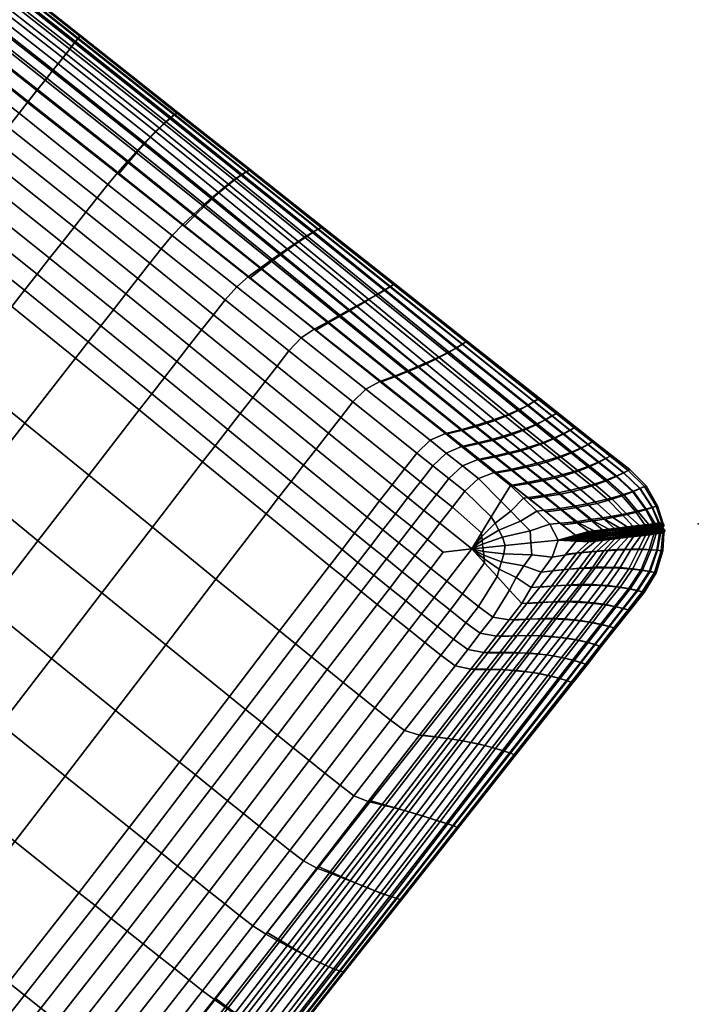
# Model space of a CAD drawing. Header units: inches. Extents: x -59 to 680, y -62 to 131.
# Tile 252 of 256: x 664 to 680, y -31 to -8. Entities that reach past the tile are written whole.
import ezdxf
from ezdxf.enums import TextEntityAlignment as Align

# ---------------------------------------------------------------- set-up
doc = ezdxf.new("R2010")
doc.units = ezdxf.units.IN
doc.header["$MEASUREMENT"] = 0
for name, color, linetype in [('A-FURN-3-COLLECTION-GAN-SEAT-BASE', 254, 'Continuous'), ('A-FURN-3-COLLECTION-GAN-SEAT-BASE-LEFT', 251, 'Continuous'), ('A-FURN-3-COLLECTION-GAN-SEAT-THREAD-LEFT', 251, 'Continuous'), ('A-FURN-3-NODE', 7, 'Continuous'), ('A-FURN-HAWORTH-ATT', 7, 'Continuous')]:
    doc.layers.add(name, color=color, linetype=linetype)
doc.styles.get("Standard").update_dxf_attribs({"font": 'arial.ttf'})

# ---------------------------------------------------------------- blocks, each defined once
blk = doc.blocks.new('HCGN-MSFP-3D-3')
at = {"layer": 'A-FURN-3-COLLECTION-GAN-SEAT-BASE'}
for points, invisible_edges in [([(2, -15.781), (2, -13.813), (23.187, -35, 0), (21.219, -35, 0)], 10), ([(2, -18.5), (2, -15.781), (21.219, -35, 0), (18.5, -35, 0)], 10), ([(2, -21.219), (2, -18.5), (18.5, -35, 0), (15.781, -35, 0)], 10), ([(2, -23.188), (2, -21.219), (15.781, -35, 0), (13.812, -35, 0)], 10), ([(2, -25.156), (2, -23.188), (13.812, -35, 0), (11.844, -35, 0)], 10), ([(2, -27.125), (2, -25.156), (11.844, -35, 0), (9.875, -35, 0)], 10), ([(2, -29.094), (2, -27.125), (9.875, -35, 0), (7.906, -35, 0)], 10), ([(2, -31.063), (2, -29.094), (7.906, -35, 0), (5.937, -35, 0)], 10), ([(2, -31.555), (2, -31.063), (5.937, -35, 0), (5.455, -35, 0)], 10), ([(2, -32.047), (2, -31.555), (5.455, -35, 0), (4.953, -35, 0)], 10), ([(2, -32.539), (2, -32.047), (4.953, -35, 0), (4.461, -35, 0)], 10), ([(2, -33.031), (2, -32.539), (4.461, -35, 0), (3.969, -35, 0)], 10), ([(2, -33.523), (2, -33.031), (3.969, -35, 0), (3.48, -35, 0)], 10), ([(2, -34.016), (2, -33.523), (3.48, -35, 0), (2.984, -35, 0)], 10), ([(2, -34.508), (2, -34.016), (2.984, -35, 0), (2.492, -35, 0)], 10), ([(2, -35, 0), (2, -34.508), (2.492, -35, 0)], 2)]:
    blk.add_3dface(points, dxfattribs=dict(at, invisible_edges=invisible_edges))
at = {"layer": 'A-FURN-3-NODE'}
blk.add_point((0, -37), dxfattribs=at)
at = {"layer": 'A-FURN-HAWORTH-ATT', "flags": 1}
for tag, p in [('HAWMC', (0, 0)), ('HAWPN', (0, -0.167)), ('HAWSN', (0, -0.333)), ('HAWQT', (0, -0.5))]:
    blk.add_attdef(tag, text='', height=0.1, dxfattribs=at).set_placement(p, align=Align.TOP_CENTER)
at = {"layer": 'A-FURN-3-COLLECTION-GAN-SEAT-BASE-LEFT'}
mesh = blk.add_polymesh((61, 5), dxfattribs=at)
for k, corner in enumerate([(23.141, -35.013, 12.321), (23.105, -34.653, 12.591), (23.093, -34.247, 12.829), (23.094, -33.812, 13.042), (23.096, -33.363, 13.231), (21.186, -35.019, 12.313), (21.175, -34.656, 12.595), (21.172, -34.254, 12.856), (21.172, -33.825, 13.093), (21.173, -33.38, 13.302), (18.5, -35.021, 12.31), (18.5, -34.675, 12.606), (18.5, -34.257, 12.866), (18.5, -33.83, 13.112), (18.5, -33.387, 13.329), (15.814, -35.019, 12.313), (15.825, -34.656, 12.595), (15.828, -34.254, 12.856), (15.828, -33.825, 13.093), (15.827, -33.38, 13.302), (13.859, -35.013, 12.321), (13.895, -34.653, 12.591), (13.907, -34.247, 12.829), (13.906, -33.812, 13.042), (13.904, -33.363, 13.231), (11.892, -35.005, 12.333), (11.962, -34.648, 12.584), (11.985, -34.237, 12.792), (11.983, -33.793, 12.97), (11.981, -33.339, 13.131), (9.918, -34.996, 12.346), (10.027, -34.643, 12.577), (10.063, -34.226, 12.748), (10.061, -33.773, 12.887), (10.058, -33.311, 13.014), (7.945, -34.987, 12.359), (8.093, -34.638, 12.569), (8.141, -34.215, 12.704), (8.139, -33.752, 12.803), (8.136, -33.283, 12.896), (5.977, -34.979, 12.371), (6.16, -34.634, 12.562), (6.219, -34.205, 12.666), (6.217, -33.733, 12.728), (6.213, -33.259, 12.789), (5.487, -34.977, 12.373), (5.677, -34.633, 12.561), (5.739, -34.203, 12.658), (5.736, -33.729, 12.712), (5.733, -33.254, 12.767), (4.998, -34.976, 12.375), (5.194, -34.632, 12.56), (5.258, -34.201, 12.651), (5.256, -33.726, 12.698), (5.252, -33.249, 12.746), (4.51, -34.974, 12.377), (4.712, -34.631, 12.558), (4.778, -34.2, 12.644), (4.775, -33.723, 12.685), (4.772, -33.245, 12.728), (4.022, -34.973, 12.379), (3.97, -34.546, 12.492), (3.918, -34.115, 12.586), (3.865, -33.678, 12.651), (3.811, -33.239, 12.697), (3.592, -34.926, 12.381), (3.64, -34.499, 12.494), (3.756, -34.05, 12.589), (3.804, -33.614, 12.653), (3.811, -33.239, 12.697), (3.161, -34.882, 12.382), (3.316, -34.462, 12.494), (3.587, -33.978, 12.591), (3.743, -33.551, 12.656), (3.811, -33.239, 12.697), (2.73, -34.832, 12.38), (2.998, -34.426, 12.493), (3.412, -33.9, 12.594), (3.682, -33.487, 12.658), (3.811, -33.239, 12.697), (2.342, -34.659, 12.385), (2.809, -34.214, 12.502), (3.246, -33.786, 12.598), (3.621, -33.423, 12.661), (3.811, -33.239, 12.697), (2.211, -34.254, 12.405), (2.619, -34.003, 12.511), (3.146, -33.613, 12.605), (3.56, -33.36, 12.663), (3.811, -33.239, 12.697), (2.192, -33.822, 12.426), (2.607, -33.683, 12.527), (3.078, -33.435, 12.613), (3.499, -33.296, 12.666), (3.811, -33.239, 12.697), (2.152, -33.39, 12.443), (2.573, -33.36, 12.539), (3.01, -33.262, 12.62), (3.438, -33.232, 12.668), (3.811, -33.239, 12.697), (2.091, -32.962, 12.457), (2.516, -33.03, 12.55), (2.944, -33.099, 12.626), (3.377, -33.169, 12.671), (3.811, -33.239, 12.697), (2.088, -32.475, 12.474), (2.427, -32.289, 12.652), (2.845, -32.274, 12.724), (3.323, -32.275, 12.745), (3.802, -32.278, 12.767), (2.085, -31.988, 12.49), (2.425, -31.808, 12.671), (2.842, -31.792, 12.75), (3.319, -31.794, 12.777), (3.797, -31.796, 12.804), (2.081, -31.5, 12.505), (2.422, -31.325, 12.691), (2.838, -31.31, 12.776), (3.314, -31.312, 12.81), (3.792, -31.314, 12.842), (2.077, -31.01, 12.519), (2.419, -30.843, 12.709), (2.834, -30.828, 12.803), (3.309, -30.83, 12.844), (3.786, -30.832, 12.882), (2.06, -29.046, 12.563), (2.405, -28.909, 12.776), (2.816, -28.898, 12.905), (3.285, -28.899, 12.98), (3.759, -28.902, 13.044), (2.04, -27.074, 12.586), (2.39, -26.974, 12.823), (2.796, -26.965, 12.994), (3.257, -26.966, 13.106), (3.728, -26.969, 13.198), (2.019, -25.102, 12.585), (2.373, -25.038, 12.846), (2.774, -25.032, 13.058), (3.228, -25.033, 13.207), (3.695, -25.035, 13.327), (1.999, -23.137, 12.57), (2.357, -23.104, 12.852), (2.754, -23.101, 13.099), (3.201, -23.102, 13.281), (3.666, -23.103, 13.424), (1.985, -21.184, 12.552), (2.345, -21.174, 12.849), (2.739, -21.173, 13.121), (3.182, -21.173, 13.325), (3.644, -21.174, 13.485), (1.979, -18.5, 12.543), (2.325, -18.5, 12.856), (2.733, -18.5, 13.127), (3.175, -18.5, 13.34), (3.636, -18.5, 13.506), (1.985, -15.816, 12.552), (2.345, -15.826, 12.849), (2.739, -15.827, 13.121), (3.182, -15.827, 13.325), (3.644, -15.826, 13.485), (1.999, -13.863, 12.57), (2.357, -13.896, 12.852), (2.754, -13.899, 13.099), (3.201, -13.898, 13.281), (3.666, -13.897, 13.424), (2.019, -11.898, 12.585), (2.373, -11.962, 12.846), (2.774, -11.968, 13.058), (3.228, -11.967, 13.207), (3.695, -11.965, 13.327), (2.04, -9.926, 12.586), (2.39, -10.026, 12.823), (2.796, -10.035, 12.994), (3.257, -10.034, 13.106), (3.728, -10.031, 13.198), (2.06, -7.954, 12.563), (2.405, -8.091, 12.776), (2.816, -8.102, 12.905), (3.285, -8.101, 12.98), (3.759, -8.098, 13.044), (2.077, -5.99, 12.519), (2.419, -6.157, 12.709), (2.834, -6.172, 12.803), (3.309, -6.17, 12.844), (3.786, -6.168, 12.882), (2.081, -5.5, 12.505), (2.422, -5.675, 12.691), (2.838, -5.69, 12.776), (3.314, -5.688, 12.81), (3.792, -5.686, 12.842), (2.085, -5.012, 12.49), (2.425, -5.192, 12.671), (2.842, -5.208, 12.75), (3.319, -5.206, 12.777), (3.797, -5.204, 12.804), (2.088, -4.525, 12.474), (2.427, -4.711, 12.652), (2.845, -4.726, 12.724), (3.323, -4.725, 12.745), (3.802, -4.722, 12.767), (2.091, -4.038, 12.457), (2.516, -3.97, 12.55), (2.944, -3.901, 12.626), (3.377, -3.831, 12.671), (3.811, -3.761, 12.697), (2.152, -3.61, 12.443), (2.573, -3.64, 12.539), (3.01, -3.738, 12.62), (3.438, -3.768, 12.668), (3.811, -3.761, 12.697), (2.192, -3.178, 12.426), (2.607, -3.317, 12.527), (3.078, -3.565, 12.613), (3.499, -3.704, 12.666), (3.811, -3.761, 12.697), (2.211, -2.746, 12.405), (2.619, -2.997, 12.511), (3.146, -3.387, 12.605), (3.56, -3.64, 12.663), (3.811, -3.761, 12.697), (2.342, -2.341, 12.385), (2.809, -2.786, 12.502), (3.246, -3.214, 12.598), (3.621, -3.577, 12.661), (3.811, -3.761, 12.697), (2.73, -2.168, 12.38), (2.998, -2.574, 12.493), (3.412, -3.1, 12.594), (3.682, -3.513, 12.658), (3.811, -3.761, 12.697), (3.161, -2.118, 12.382), (3.316, -2.538, 12.494), (3.587, -3.022, 12.591), (3.743, -3.449, 12.656), (3.811, -3.761, 12.697), (3.592, -2.074, 12.381), (3.64, -2.501, 12.494), (3.756, -2.95, 12.589), (3.804, -3.386, 12.653), (3.811, -3.761, 12.697), (4.022, -2.027, 12.379), (3.97, -2.454, 12.492), (3.918, -2.885, 12.586), (3.865, -3.322, 12.651), (3.811, -3.761, 12.697), (4.51, -2.026, 12.377), (4.712, -2.369, 12.558), (4.778, -2.8, 12.644), (4.775, -3.277, 12.685), (4.772, -3.755, 12.728), (4.998, -2.024, 12.375), (5.194, -2.368, 12.56), (5.258, -2.799, 12.651), (5.256, -3.274, 12.698), (5.252, -3.751, 12.746), (5.487, -2.023, 12.373), (5.677, -2.367, 12.561), (5.739, -2.797, 12.658), (5.736, -3.271, 12.712), (5.733, -3.746, 12.767), (5.977, -2.021, 12.371), (6.16, -2.366, 12.562), (6.219, -2.795, 12.666), (6.217, -3.267, 12.728), (6.213, -3.741, 12.789), (7.945, -2.013, 12.359), (8.093, -2.362, 12.569), (8.141, -2.785, 12.704), (8.139, -3.248, 12.803), (8.136, -3.717, 12.896), (9.918, -2.004, 12.346), (10.027, -2.357, 12.577), (10.063, -2.774, 12.748), (10.061, -3.227, 12.887), (10.058, -3.689, 13.014), (11.892, -1.995, 12.333), (11.962, -2.352, 12.584), (11.985, -2.763, 12.792), (11.983, -3.207, 12.97), (11.981, -3.661, 13.131), (13.859, -1.987, 12.321), (13.895, -2.347, 12.591), (13.907, -2.753, 12.829), (13.906, -3.188, 13.042), (13.904, -3.637, 13.231), (15.814, -1.981, 12.313), (15.825, -2.344, 12.595), (15.828, -2.746, 12.856), (15.828, -3.175, 13.093), (15.827, -3.62, 13.302), (18.5, -1.979, 12.31), (18.5, -2.325, 12.606), (18.5, -2.743, 12.866), (18.5, -3.17, 13.112), (18.5, -3.613, 13.329), (21.186, -1.981, 12.313), (21.175, -2.344, 12.595), (21.172, -2.746, 12.856), (21.172, -3.175, 13.093), (21.173, -3.62, 13.302), (23.141, -1.987, 12.321), (23.105, -2.347, 12.591), (23.093, -2.753, 12.829), (23.094, -3.188, 13.042), (23.096, -3.637, 13.231)]):
    mesh.set_mesh_vertex(divmod(k, 5), corner)
mesh = blk.add_polymesh((9, 9), dxfattribs=at)
for k, corner in enumerate([(3.695, -11.965, 13.327), (3.666, -13.897, 13.424), (3.644, -15.826, 13.485), (3.636, -18.5, 13.506), (3.644, -21.174, 13.485), (3.666, -23.103, 13.424), (3.695, -25.035, 13.327), (3.728, -26.969, 13.198), (3.759, -28.902, 13.044), (4.171, -11.963, 13.423), (4.14, -13.896, 13.537), (4.118, -15.825, 13.61), (4.109, -18.5, 13.636), (4.118, -21.175, 13.61), (4.14, -23.104, 13.537), (4.171, -25.037, 13.423), (4.205, -26.972, 13.275), (4.237, -28.905, 13.1), (4.65, -11.96, 13.505), (4.619, -13.893, 13.631), (4.597, -15.824, 13.712), (4.589, -18.5, 13.741), (4.597, -21.176, 13.712), (4.619, -23.107, 13.631), (4.65, -25.04, 13.505), (4.684, -26.975, 13.342), (4.717, -28.909, 13.153), (5.132, -11.956, 13.578), (5.101, -13.891, 13.712), (5.079, -15.823, 13.799), (5.071, -18.5, 13.83), (5.079, -21.177, 13.799), (5.101, -23.109, 13.712), (5.132, -25.044, 13.578), (5.166, -26.979, 13.405), (5.198, -28.914, 13.204), (5.614, -11.953, 13.649), (5.584, -13.888, 13.79), (5.563, -15.821, 13.882), (5.554, -18.5, 13.914), (5.563, -21.179, 13.882), (5.584, -23.112, 13.79), (5.614, -25.047, 13.649), (5.648, -26.984, 13.467), (5.68, -28.919, 13.256), (6.096, -11.948, 13.723), (6.067, -13.885, 13.871), (6.045, -15.82, 13.967), (6.037, -18.5, 14.001), (6.045, -21.18, 13.967), (6.067, -23.115, 13.871), (6.096, -25.052, 13.723), (6.129, -26.989, 13.533), (6.161, -28.926, 13.312), (8.024, -11.928, 14.034), (7.996, -13.871, 14.203), (7.975, -15.812, 14.313), (7.968, -18.5, 14.352), (7.975, -21.188, 14.313), (7.996, -23.129, 14.203), (8.024, -25.072, 14.034), (8.055, -27.015, 13.816), (8.086, -28.954, 13.559), (9.962, -11.904, 14.287), (9.938, -13.854, 14.456), (9.921, -15.803, 14.564), (9.914, -18.5, 14.602), (9.921, -21.197, 14.564), (9.938, -23.146, 14.456), (9.962, -25.096, 14.287), (9.989, -27.044, 14.064), (10.015, -28.988, 13.795), (11.906, -11.881, 14.492), (11.887, -13.837, 14.65), (11.873, -15.794, 14.749), (11.868, -18.5, 14.783), (11.873, -21.206, 14.749), (11.887, -23.163, 14.65), (11.906, -25.119, 14.492), (11.927, -27.073, 14.278), (11.948, -29.021, 14.008)]):
    mesh.set_mesh_vertex(divmod(k, 9), corner)
mesh = blk.add_polymesh((6, 9), dxfattribs=at)
for k, corner in enumerate([(11.906, -11.881, 14.492), (11.887, -13.837, 14.65), (11.873, -15.794, 14.749), (11.868, -18.5, 14.783), (11.873, -21.206, 14.749), (11.887, -23.163, 14.65), (11.906, -25.119, 14.492), (11.927, -27.073, 14.278), (11.948, -29.021, 14.008), (13.852, -11.86, 14.647), (13.839, -13.822, 14.789), (13.83, -15.786, 14.876), (13.827, -18.5, 14.905), (13.83, -21.214, 14.876), (13.839, -23.178, 14.789), (13.852, -25.14, 14.647), (13.867, -27.098, 14.446), (13.881, -29.05, 14.183), (15.801, -11.846, 14.746), (15.794, -13.812, 14.875), (15.789, -15.781, 14.951), (15.788, -18.5, 14.977), (15.789, -21.219, 14.951), (15.794, -23.188, 14.875), (15.801, -25.154, 14.746), (15.808, -27.116, 14.558), (15.816, -29.07, 14.302), (18.5, -11.84, 14.781), (18.5, -13.808, 14.905), (18.5, -15.779, 14.976), (18.5, -18.5, 15), (18.5, -21.221, 14.976), (18.5, -23.192, 14.905), (18.5, -25.16, 14.781), (18.5, -27.123, 14.598), (18.5, -29.078, 14.346), (21.199, -11.846, 14.746), (21.206, -13.812, 14.875), (21.211, -15.781, 14.951), (21.212, -18.5, 14.977), (21.211, -21.219, 14.951), (21.206, -23.188, 14.875), (21.199, -25.154, 14.746), (21.192, -27.116, 14.558), (21.184, -29.07, 14.302), (23.148, -11.86, 14.647), (23.161, -13.822, 14.789), (23.17, -15.786, 14.876), (23.173, -18.5, 14.905), (23.17, -21.214, 14.876), (23.161, -23.178, 14.789), (23.148, -25.14, 14.647), (23.133, -27.098, 14.446), (23.119, -29.05, 14.183)]):
    mesh.set_mesh_vertex(divmod(k, 9), corner)
mesh = blk.add_polymesh((9, 9), dxfattribs=at)
for k, corner in enumerate([(0.136, -32.196, 4.336), (0.036, -32.23, 5.167), (0, -32.241, 6), (0.039, -32.228, 6.939), (0.151, -32.19, 7.884), (0.327, -32.121, 8.828), (0.566, -32.012, 9.762), (0.878, -31.853, 10.669), (1.283, -31.6, 11.514), (0.125, -30.035, 4.336), (0.032, -30.066, 5.167), (0, -30.075, 6), (0.036, -30.064, 6.94), (0.141, -30.029, 7.886), (0.309, -29.968, 8.833), (0.54, -29.874, 9.77), (0.857, -29.738, 10.678), (1.263, -29.528, 11.527), (0.113, -27.87, 4.336), (0.029, -27.9, 5.167), (0, -27.91, 6), (0.033, -27.899, 6.939), (0.13, -27.863, 7.884), (0.288, -27.805, 8.829), (0.51, -27.721, 9.765), (0.832, -27.606, 10.668), (1.24, -27.439, 11.519), (0.1, -25.706, 4.336), (0.025, -25.735, 5.167), (0, -25.745, 6), (0.03, -25.733, 6.937), (0.119, -25.698, 7.879), (0.266, -25.642, 8.818), (0.48, -25.568, 9.748), (0.807, -25.474, 10.641), (1.216, -25.35, 11.49), (0.089, -23.545, 4.336), (0.022, -23.571, 5.167), (0, -23.58, 6), (0.027, -23.569, 6.935), (0.109, -23.537, 7.871), (0.247, -23.489, 8.804), (0.452, -23.429, 9.725), (0.784, -23.359, 10.608), (1.194, -23.278, 11.452), (0.081, -21.392, 4.336), (0.02, -21.409, 5.167), (0, -21.415, 6), (0.025, -21.407, 6.933), (0.102, -21.386, 7.865), (0.234, -21.355, 8.792), (0.433, -21.318, 9.706), (0.767, -21.279, 10.58), (1.178, -21.239, 11.419), (0.078, -18.5, 4.336), (0.019, -18.5, 5.167), (0, -18.5, 6), (0.024, -18.5, 6.933), (0.099, -18.5, 7.863), (0.228, -18.5, 8.786), (0.425, -18.5, 9.698), (0.761, -18.5, 10.568), (1.172, -18.5, 11.405), (0.081, -15.608, 4.336), (0.02, -15.591, 5.167), (0, -15.585, 6), (0.025, -15.593, 6.933), (0.102, -15.614, 7.865), (0.234, -15.645, 8.792), (0.433, -15.682, 9.706), (0.767, -15.721, 10.58), (1.178, -15.761, 11.419), (0.089, -13.455, 4.336), (0.022, -13.429, 5.167), (0, -13.42, 6), (0.027, -13.431, 6.935), (0.109, -13.463, 7.871), (0.247, -13.511, 8.804), (0.452, -13.571, 9.725), (0.784, -13.641, 10.608), (1.194, -13.722, 11.452)]):
    mesh.set_mesh_vertex(divmod(k, 9), corner)
mesh = blk.add_polymesh((9, 9), dxfattribs=at)
for k, corner in enumerate([(2, -31.063, 0), (1.709, -31.289, 0.172), (1.434, -31.493, 0.404), (1.219, -31.644, 0.733), (1.051, -31.751, 1.107), (0.748, -31.926, 1.886), (0.497, -32.05, 2.691), (0.292, -32.138, 3.51), (0.136, -32.196, 4.336), (2, -29.094, 0), (1.692, -29.277, 0.171), (1.404, -29.444, 0.404), (1.183, -29.568, 0.733), (1.011, -29.656, 1.108), (0.709, -29.802, 1.886), (0.465, -29.908, 2.69), (0.271, -29.983, 3.51), (0.125, -30.035, 4.336), (2, -27.125, 0), (1.672, -27.26, 0.17), (1.37, -27.384, 0.404), (1.141, -27.478, 0.733), (0.966, -27.547, 1.108), (0.665, -27.664, 1.885), (0.429, -27.754, 2.69), (0.247, -27.822, 3.51), (0.113, -27.87, 4.336), (2, -25.156, 0), (1.653, -25.243, 0.17), (1.336, -25.324, 0.404), (1.099, -25.388, 0.734), (0.921, -25.438, 1.108), (0.621, -25.527, 1.885), (0.394, -25.6, 2.69), (0.222, -25.66, 3.51), (0.1, -25.706, 4.336), (2, -23.188, 0), (1.636, -23.231, 0.169), (1.306, -23.275, 0.403), (1.062, -23.311, 0.734), (0.881, -23.342, 1.108), (0.582, -23.403, 1.885), (0.362, -23.458, 2.69), (0.201, -23.506, 3.51), (0.089, -23.545, 4.336), (2, -21.219, 0), (1.624, -21.232, 0.169), (1.285, -21.247, 0.403), (1.036, -21.261, 0.734), (0.853, -21.275, 1.108), (0.555, -21.306, 1.885), (0.34, -21.337, 2.69), (0.186, -21.367, 3.51), (0.081, -21.392, 4.336), (2, -18.5, 0), (1.619, -18.5, 0.168), (1.277, -18.5, 0.403), (1.026, -18.5, 0.734), (0.842, -18.5, 1.108), (0.544, -18.5, 1.885), (0.332, -18.5, 2.69), (0.18, -18.5, 3.51), (0.078, -18.5, 4.336), (2, -15.781, 0), (1.624, -15.768, 0.169), (1.285, -15.753, 0.403), (1.036, -15.739, 0.734), (0.853, -15.725, 1.108), (0.555, -15.694, 1.885), (0.34, -15.663, 2.69), (0.186, -15.633, 3.51), (0.081, -15.608, 4.336), (2, -13.813, 0), (1.636, -13.769, 0.169), (1.306, -13.725, 0.403), (1.062, -13.689, 0.734), (0.881, -13.658, 1.108), (0.582, -13.597, 1.885), (0.362, -13.542, 2.69), (0.201, -13.494, 3.51), (0.089, -13.455, 4.336)]):
    mesh.set_mesh_vertex(divmod(k, 9), corner)
mesh = blk.add_polymesh((9, 4), dxfattribs=at)
for k, corner in enumerate([(1.283, -31.6, 11.514), (1.517, -31.437, 11.9), (1.783, -31.24, 12.24), (2.077, -31.01, 12.519), (1.263, -29.528, 11.527), (1.498, -29.394, 11.919), (1.764, -29.233, 12.269), (2.06, -29.046, 12.563), (1.24, -27.439, 11.519), (1.476, -27.336, 11.915), (1.742, -27.214, 12.275), (2.04, -27.074, 12.586), (1.216, -25.35, 11.49), (1.452, -25.277, 11.889), (1.719, -25.194, 12.258), (2.019, -25.102, 12.585), (1.194, -23.278, 11.452), (1.431, -23.234, 11.853), (1.698, -23.186, 12.229), (1.999, -23.137, 12.57), (1.178, -21.239, 11.419), (1.415, -21.219, 11.82), (1.682, -21.201, 12.201), (1.985, -21.184, 12.552), (1.172, -18.5, 11.405), (1.409, -18.5, 11.807), (1.676, -18.5, 12.189), (1.979, -18.5, 12.543), (1.178, -15.761, 11.419), (1.415, -15.781, 11.82), (1.682, -15.799, 12.201), (1.985, -15.816, 12.552), (1.194, -13.722, 11.452), (1.431, -13.766, 11.853), (1.698, -13.814, 12.229), (1.999, -13.863, 12.57)]):
    mesh.set_mesh_vertex(divmod(k, 4), corner)
mesh = blk.add_polymesh((9, 7), dxfattribs=at)
for k, corner in enumerate([(3.759, -28.902, 13.044), (3.786, -30.832, 12.882), (3.792, -31.314, 12.842), (3.797, -31.796, 12.804), (3.802, -32.278, 12.767), (3.811, -33.239, 12.697), (3.811, -33.239, 12.697), (4.237, -28.905, 13.1), (4.265, -30.836, 12.918), (4.272, -31.318, 12.874), (4.277, -31.8, 12.832), (4.282, -32.281, 12.79), (4.287, -32.762, 12.75), (3.811, -33.239, 12.697), (4.717, -28.909, 13.153), (4.746, -30.84, 12.955), (4.752, -31.322, 12.907), (4.758, -31.804, 12.861), (4.763, -32.285, 12.815), (4.768, -32.766, 12.771), (4.772, -33.245, 12.728), (5.198, -28.914, 13.204), (5.227, -30.845, 12.993), (5.233, -31.327, 12.942), (5.238, -31.809, 12.892), (5.243, -32.29, 12.843), (5.248, -32.77, 12.794), (5.252, -33.249, 12.746), (5.68, -28.919, 13.256), (5.707, -30.851, 13.033), (5.714, -31.333, 12.979), (5.719, -31.815, 12.925), (5.724, -32.295, 12.873), (5.729, -32.775, 12.82), (5.733, -33.254, 12.767), (6.161, -28.926, 13.312), (6.188, -30.857, 13.077), (6.194, -31.339, 13.019), (6.2, -31.821, 12.962), (6.205, -32.302, 12.906), (6.209, -32.781, 12.848), (6.213, -33.259, 12.789), (8.086, -28.954, 13.559), (8.112, -30.888, 13.275), (8.118, -31.37, 13.203), (8.123, -31.851, 13.131), (8.128, -32.331, 13.058), (8.132, -32.809, 12.98), (8.136, -33.283, 12.896), (10.015, -28.988, 13.795), (10.038, -30.922, 13.479), (10.043, -31.404, 13.396), (10.048, -31.885, 13.311), (10.052, -32.365, 13.223), (10.055, -32.841, 13.125), (10.058, -33.311, 13.014), (11.948, -29.021, 14.008), (11.966, -30.957, 13.672), (11.97, -31.439, 13.58), (11.973, -31.92, 13.485), (11.976, -32.398, 13.383), (11.979, -32.873, 13.267), (11.981, -33.339, 13.131)]):
    mesh.set_mesh_vertex(divmod(k, 7), corner)
mesh = blk.add_polymesh((6, 7), dxfattribs=at)
for k, corner in enumerate([(11.948, -29.021, 14.008), (11.966, -30.957, 13.672), (11.97, -31.439, 13.58), (11.973, -31.92, 13.485), (11.976, -32.398, 13.383), (11.979, -32.873, 13.267), (11.981, -33.339, 13.131), (13.881, -29.05, 14.183), (13.894, -30.987, 13.835), (13.896, -31.469, 13.736), (13.899, -31.95, 13.633), (13.901, -32.428, 13.52), (13.903, -32.9, 13.389), (13.904, -33.363, 13.231), (15.816, -29.07, 14.302), (15.822, -31.009, 13.947), (15.823, -31.491, 13.845), (15.825, -31.971, 13.737), (15.826, -32.449, 13.616), (15.827, -32.92, 13.474), (15.827, -33.38, 13.302), (18.5, -29.078, 14.346), (18.5, -31.017, 13.989), (18.5, -31.499, 13.885), (18.5, -31.979, 13.775), (18.5, -32.457, 13.652), (18.5, -32.927, 13.507), (18.5, -33.387, 13.329), (21.184, -29.07, 14.302), (21.178, -31.009, 13.947), (21.177, -31.491, 13.845), (21.175, -31.971, 13.737), (21.174, -32.449, 13.616), (21.173, -32.92, 13.474), (21.173, -33.38, 13.302), (23.119, -29.05, 14.183), (23.106, -30.987, 13.835), (23.104, -31.469, 13.736), (23.101, -31.95, 13.633), (23.099, -32.428, 13.52), (23.097, -32.9, 13.389), (23.096, -33.363, 13.231)]):
    mesh.set_mesh_vertex(divmod(k, 7), corner)
mesh = blk.add_polymesh((9, 9), dxfattribs=at)
for k, corner in enumerate([(2, -35, 0), (1.646, -35.182, 0.172), (1.403, -35.426, 0.405), (1.223, -35.605, 0.733), (1.095, -35.733, 1.107), (0.885, -35.943, 1.886), (0.734, -36.094, 2.691), (0.628, -36.201, 3.51), (0.555, -36.273, 4.336), (2, -34.508, 0), (1.728, -34.776, 0.172), (1.474, -35.021, 0.405), (1.278, -35.203, 0.733), (1.129, -35.335, 1.107), (0.867, -35.555, 1.886), (0.656, -35.718, 2.691), (0.49, -35.836, 3.51), (0.365, -35.919, 4.336), (2, -34.016, 0), (1.725, -34.281, 0.172), (1.464, -34.524, 0.405), (1.258, -34.705, 0.733), (1.096, -34.837, 1.107), (0.802, -35.055, 1.886), (0.555, -35.217, 2.691), (0.352, -35.335, 3.51), (0.196, -35.418, 4.336), (2, -33.523, 0), (1.723, -33.785, 0.172), (1.459, -34.024, 0.405), (1.249, -34.202, 0.733), (1.083, -34.329, 1.107), (0.78, -34.541, 1.886), (0.522, -34.696, 2.691), (0.31, -34.808, 3.51), (0.145, -34.886, 4.336), (2, -33.031, 0), (1.721, -33.288, 0.172), (1.455, -33.522, 0.405), (1.245, -33.695, 0.733), (1.079, -33.819, 1.107), (0.775, -34.023, 1.886), (0.519, -34.171, 2.691), (0.307, -34.277, 3.51), (0.144, -34.349, 4.336), (2, -32.539, 0), (1.718, -32.79, 0.172), (1.451, -33.017, 0.404), (1.24, -33.185, 0.733), (1.073, -33.305, 1.107), (0.77, -33.502, 1.886), (0.514, -33.644, 2.691), (0.304, -33.744, 3.51), (0.143, -33.812, 4.336), (2, -32.047, 0), (1.716, -32.29, 0.172), (1.446, -32.511, 0.404), (1.234, -32.674, 0.733), (1.066, -32.789, 1.107), (0.763, -32.978, 1.886), (0.509, -33.114, 2.691), (0.301, -33.21, 3.51), (0.141, -33.274, 4.336), (2, -31.555, 0), (1.712, -31.79, 0.172), (1.44, -32.003, 0.404), (1.227, -32.16, 0.733), (1.059, -32.271, 1.107), (0.756, -32.453, 1.886), (0.503, -32.583, 2.691), (0.297, -32.674, 3.51), (0.139, -32.735, 4.336), (2, -31.063, 0), (1.709, -31.289, 0.172), (1.434, -31.493, 0.404), (1.219, -31.644, 0.733), (1.051, -31.751, 1.107), (0.748, -31.926, 1.886), (0.497, -32.05, 2.691), (0.292, -32.138, 3.51), (0.136, -32.196, 4.336)]):
    mesh.set_mesh_vertex(divmod(k, 9), corner)
mesh = blk.add_polymesh((9, 4), dxfattribs=at)
for k, corner in enumerate([(1.319, -35.51, 11.421), (1.516, -35.313, 11.797), (1.753, -35.076, 12.122), (2.342, -34.659, 12.385), (1.347, -35.127, 11.438), (1.564, -34.927, 11.814), (1.817, -34.688, 12.14), (2.211, -34.254, 12.405), (1.313, -34.638, 11.453), (1.544, -34.44, 11.83), (1.806, -34.203, 12.158), (2.192, -33.822, 12.426), (1.301, -34.14, 11.466), (1.535, -33.947, 11.845), (1.801, -33.715, 12.175), (2.152, -33.39, 12.443), (1.298, -33.638, 11.478), (1.532, -33.45, 11.859), (1.798, -33.224, 12.19), (2.091, -32.962, 12.457), (1.295, -33.132, 11.489), (1.529, -32.95, 11.871), (1.795, -32.731, 12.204), (2.088, -32.475, 12.474), (1.291, -32.624, 11.499), (1.525, -32.448, 11.882), (1.791, -32.235, 12.217), (2.085, -31.988, 12.49), (1.287, -32.113, 11.507), (1.521, -31.944, 11.892), (1.787, -31.738, 12.229), (2.081, -31.5, 12.505), (1.283, -31.6, 11.514), (1.517, -31.437, 11.9), (1.783, -31.24, 12.24), (2.077, -31.01, 12.519)]):
    mesh.set_mesh_vertex(divmod(k, 4), corner)
mesh = blk.add_polymesh((9, 9), dxfattribs=at)
for k, corner in enumerate([(0.555, -36.273, 4.336), (0.513, -36.315, 5.167), (0.5, -36.328, 6), (0.518, -36.31, 6.935), (0.572, -36.256, 7.867), (0.666, -36.163, 8.793), (0.807, -36.021, 9.707), (1.008, -35.82, 10.597), (1.319, -35.51, 11.421), (0.365, -35.919, 4.336), (0.287, -35.968, 5.167), (0.259, -35.985, 6), (0.29, -35.965, 6.936), (0.38, -35.906, 7.87), (0.524, -35.805, 8.799), (0.724, -35.655, 9.716), (0.985, -35.445, 10.61), (1.347, -35.127, 11.438), (0.196, -35.418, 4.336), (0.095, -35.467, 5.167), (0.059, -35.483, 6), (0.099, -35.464, 6.936), (0.211, -35.406, 7.873), (0.386, -35.308, 8.805), (0.622, -35.16, 9.725), (0.919, -34.952, 10.622), (1.313, -34.638, 11.453), (0.145, -34.886, 4.336), (0.038, -34.932, 5.167), (0, -34.947, 6), (0.042, -34.93, 6.937), (0.16, -34.876, 7.875), (0.343, -34.784, 8.81), (0.589, -34.644, 9.733), (0.898, -34.445, 10.633), (1.301, -34.14, 11.466), (0.144, -34.349, 4.336), (0.038, -34.392, 5.167), (0, -34.406, 6), (0.041, -34.39, 6.938), (0.158, -34.34, 7.877), (0.341, -34.254, 8.814), (0.586, -34.122, 9.74), (0.895, -33.932, 10.642), (1.298, -33.638, 11.478), (0.143, -33.812, 4.336), (0.037, -33.852, 5.167), (0, -33.864, 6), (0.041, -33.85, 6.938), (0.157, -33.804, 7.879), (0.338, -33.723, 8.818), (0.582, -33.598, 9.747), (0.891, -33.417, 10.651), (1.295, -33.132, 11.489), (0.141, -33.274, 4.336), (0.037, -33.311, 5.167), (0, -33.323, 6), (0.04, -33.31, 6.939), (0.155, -33.267, 7.881), (0.335, -33.191, 8.822), (0.577, -33.072, 9.753), (0.887, -32.898, 10.658), (1.291, -32.624, 11.499), (0.139, -32.735, 4.336), (0.036, -32.771, 5.167), (0, -32.782, 6), (0.04, -32.769, 6.939), (0.153, -32.729, 7.883), (0.331, -32.656, 8.825), (0.572, -32.543, 9.758), (0.883, -32.377, 10.664), (1.287, -32.113, 11.507), (0.136, -32.196, 4.336), (0.036, -32.23, 5.167), (0, -32.241, 6), (0.039, -32.228, 6.939), (0.151, -32.19, 7.884), (0.327, -32.121, 8.828), (0.566, -32.012, 9.762), (0.878, -31.853, 10.669), (1.283, -31.6, 11.514)]):
    mesh.set_mesh_vertex(divmod(k, 9), corner)
mesh = blk.add_polymesh((20, 5), dxfattribs=at)
for k, corner in enumerate([(2, -35, 0), (2, -35, 0), (2, -35, 0), (2, -35, 0), (2, -35, 0), (1.653, -35.194, 0.167), (1.669, -35.222, 0.152), (1.696, -35.246, 0.154), (1.723, -35.259, 0.173), (1.744, -35.256, 0.202), (1.409, -35.438, 0.4), (1.423, -35.469, 0.388), (1.449, -35.493, 0.389), (1.48, -35.502, 0.405), (1.505, -35.495, 0.429), (1.229, -35.619, 0.729), (1.241, -35.651, 0.72), (1.267, -35.674, 0.721), (1.3, -35.682, 0.733), (1.329, -35.671, 0.751), (1.1, -35.747, 1.105), (1.111, -35.78, 1.098), (1.138, -35.804, 1.099), (1.172, -35.81, 1.108), (1.203, -35.797, 1.121), (0.89, -35.957, 1.884), (0.901, -35.99, 1.879), (0.928, -36.014, 1.879), (0.963, -36.02, 1.886), (0.994, -36.006, 1.896), (0.739, -36.108, 2.689), (0.75, -36.142, 2.685), (0.777, -36.165, 2.686), (0.812, -36.171, 2.691), (0.844, -36.156, 2.698), (0.633, -36.215, 3.509), (0.643, -36.249, 3.506), (0.67, -36.272, 3.507), (0.705, -36.277, 3.51), (0.737, -36.263, 3.515), (0.56, -36.287, 4.336), (0.571, -36.321, 4.334), (0.598, -36.344, 4.334), (0.633, -36.349, 4.336), (0.665, -36.335, 4.34), (0.518, -36.329, 5.167), (0.528, -36.363, 5.166), (0.555, -36.386, 5.166), (0.591, -36.392, 5.167), (0.623, -36.377, 5.169), (0.505, -36.342, 6), (0.515, -36.377, 6), (0.542, -36.4, 6), (0.577, -36.405, 6), (0.61, -36.39, 6), (0.523, -36.324, 6.935), (0.533, -36.359, 6.936), (0.559, -36.382, 6.936), (0.595, -36.388, 6.935), (0.627, -36.373, 6.933), (0.577, -36.27, 7.868), (0.586, -36.304, 7.87), (0.613, -36.328, 7.869), (0.648, -36.334, 7.867), (0.681, -36.321, 7.863), (0.67, -36.177, 8.794), (0.679, -36.211, 8.797), (0.705, -36.236, 8.797), (0.74, -36.242, 8.793), (0.773, -36.229, 8.787), (0.811, -36.036, 9.708), (0.82, -36.07, 9.713), (0.846, -36.095, 9.712), (0.881, -36.102, 9.706), (0.913, -36.089, 9.698), (1.013, -35.834, 10.599), (1.022, -35.868, 10.606), (1.048, -35.893, 10.605), (1.082, -35.901, 10.597), (1.113, -35.89, 10.583), (1.324, -35.523, 11.425), (1.334, -35.556, 11.434), (1.359, -35.582, 11.432), (1.392, -35.591, 11.421), (1.421, -35.581, 11.403), (1.521, -35.326, 11.801), (1.533, -35.358, 11.812), (1.558, -35.383, 11.81), (1.589, -35.394, 11.796), (1.616, -35.387, 11.774), (1.759, -35.089, 12.126), (1.771, -35.12, 12.139), (1.796, -35.145, 12.137), (1.826, -35.157, 12.121), (1.851, -35.151, 12.097), (2.342, -34.659, 12.385), (2.342, -34.659, 12.385), (2.342, -34.659, 12.385), (2.342, -34.659, 12.385), (2.342, -34.659, 12.385)]):
    mesh.set_mesh_vertex(divmod(k, 5), corner)
mesh = blk.add_polymesh((20, 5), dxfattribs=at)
for k, corner in enumerate([(2, -35, 0), (2, -35, 0), (2, -35, 0), (2, -35, 0), (2, -35, 0), (1.744, -35.256, 0.202), (1.741, -35.277, 0.173), (1.754, -35.304, 0.154), (1.778, -35.331, 0.152), (1.806, -35.347, 0.167), (1.505, -35.495, 0.429), (1.498, -35.52, 0.405), (1.507, -35.551, 0.389), (1.531, -35.577, 0.388), (1.562, -35.591, 0.4), (1.329, -35.671, 0.751), (1.318, -35.7, 0.733), (1.326, -35.733, 0.721), (1.349, -35.759, 0.72), (1.381, -35.771, 0.729), (1.203, -35.797, 1.121), (1.19, -35.828, 1.108), (1.196, -35.862, 1.099), (1.22, -35.889, 1.098), (1.253, -35.9, 1.105), (0.994, -36.006, 1.896), (0.98, -36.037, 1.886), (0.986, -36.072, 1.879), (1.01, -36.099, 1.879), (1.043, -36.11, 1.884), (0.844, -36.156, 2.698), (0.829, -36.188, 2.691), (0.835, -36.223, 2.686), (0.858, -36.25, 2.685), (0.892, -36.261, 2.689), (0.737, -36.263, 3.515), (0.723, -36.295, 3.51), (0.728, -36.33, 3.507), (0.751, -36.357, 3.506), (0.785, -36.367, 3.509), (0.665, -36.335, 4.34), (0.651, -36.367, 4.336), (0.656, -36.402, 4.334), (0.679, -36.429, 4.334), (0.713, -36.44, 4.336), (0.623, -36.377, 5.169), (0.608, -36.409, 5.167), (0.614, -36.445, 5.166), (0.637, -36.472, 5.166), (0.671, -36.482, 5.167), (0.61, -36.39, 6), (0.595, -36.423, 6), (0.6, -36.458, 6), (0.623, -36.485, 6), (0.658, -36.495, 6), (0.627, -36.373, 6.933), (0.612, -36.406, 6.935), (0.617, -36.441, 6.936), (0.64, -36.468, 6.936), (0.674, -36.479, 6.935), (0.681, -36.321, 7.863), (0.665, -36.353, 7.867), (0.669, -36.388, 7.869), (0.692, -36.416, 7.87), (0.726, -36.427, 7.868), (0.773, -36.229, 8.787), (0.757, -36.261, 8.793), (0.761, -36.296, 8.797), (0.783, -36.324, 8.797), (0.817, -36.336, 8.794), (0.913, -36.089, 9.698), (0.897, -36.12, 9.706), (0.901, -36.155, 9.712), (0.923, -36.183, 9.713), (0.956, -36.196, 9.708), (1.113, -35.89, 10.583), (1.098, -35.919, 10.597), (1.103, -35.954, 10.605), (1.125, -35.982, 10.606), (1.157, -35.995, 10.599), (1.421, -35.581, 11.403), (1.408, -35.61, 11.421), (1.414, -35.643, 11.432), (1.436, -35.671, 11.434), (1.467, -35.685, 11.425), (1.616, -35.387, 11.774), (1.605, -35.412, 11.796), (1.612, -35.444, 11.81), (1.634, -35.472, 11.812), (1.665, -35.487, 11.801), (1.851, -35.151, 12.097), (1.842, -35.176, 12.121), (1.85, -35.207, 12.137), (1.872, -35.234, 12.139), (1.902, -35.25, 12.126), (2.342, -34.659, 12.385), (2.342, -34.659, 12.385), (2.342, -34.659, 12.385), (2.342, -34.659, 12.385), (2.342, -34.659, 12.385)]):
    mesh.set_mesh_vertex(divmod(k, 5), corner)
mesh = blk.add_polymesh((9, 9), dxfattribs=at)
for k, corner in enumerate([(5.977, -34.979, 12.371), (5.487, -34.977, 12.373), (4.998, -34.976, 12.375), (4.51, -34.974, 12.377), (4.022, -34.973, 12.379), (3.592, -34.926, 12.381), (3.161, -34.882, 12.382), (2.73, -34.832, 12.38), (2.342, -34.659, 12.385), (5.748, -35.276, 12.103), (5.249, -35.273, 12.107), (4.751, -35.27, 12.11), (4.255, -35.268, 12.114), (3.761, -35.266, 12.116), (3.269, -35.264, 12.119), (2.78, -35.26, 12.12), (2.294, -35.251, 12.121), (1.914, -35.257, 12.122), (5.551, -35.546, 11.776), (5.044, -35.541, 11.781), (4.539, -35.537, 11.784), (4.036, -35.533, 11.788), (3.535, -35.53, 11.791), (3.038, -35.527, 11.793), (2.544, -35.52, 11.795), (2.056, -35.5, 11.796), (1.677, -35.494, 11.797), (5.389, -35.782, 11.402), (4.875, -35.776, 11.406), (4.364, -35.77, 11.41), (3.855, -35.766, 11.413), (3.349, -35.762, 11.416), (2.846, -35.758, 11.418), (2.347, -35.747, 11.42), (1.857, -35.714, 11.421), (1.48, -35.691, 11.421), (5.139, -36.175, 10.579), (4.614, -36.169, 10.583), (4.092, -36.163, 10.586), (3.573, -36.158, 10.589), (3.057, -36.154, 10.592), (2.544, -36.15, 10.594), (2.036, -36.129, 10.596), (1.543, -36.064, 10.597), (1.171, -36.001, 10.597), (4.981, -36.465, 9.692), (4.45, -36.46, 9.695), (3.921, -36.455, 9.698), (3.394, -36.451, 9.7), (2.87, -36.448, 9.703), (2.348, -36.445, 9.704), (1.831, -36.413, 9.706), (1.335, -36.312, 9.706), (0.97, -36.202, 9.707), (4.875, -36.692, 8.782), (4.339, -36.689, 8.784), (3.805, -36.685, 8.786), (3.272, -36.683, 8.788), (2.741, -36.68, 8.79), (2.211, -36.678, 8.791), (1.687, -36.636, 8.792), (1.189, -36.499, 8.793), (0.831, -36.341, 8.793), (4.808, -36.858, 7.859), (4.269, -36.857, 7.861), (3.731, -36.855, 7.862), (3.194, -36.853, 7.864), (2.657, -36.852, 7.865), (2.121, -36.851, 7.866), (1.591, -36.8, 7.866), (1.091, -36.631, 7.867), (0.74, -36.432, 7.867), (4.771, -36.963, 6.931), (4.23, -36.963, 6.932), (3.69, -36.962, 6.933), (3.149, -36.962, 6.933), (2.609, -36.962, 6.934), (2.07, -36.961, 6.934), (1.535, -36.904, 6.935), (1.034, -36.713, 6.935), (0.688, -36.484, 6.935)]):
    mesh.set_mesh_vertex(divmod(k, 9), corner)
mesh = blk.add_polymesh((4, 9), dxfattribs=at)
for k, corner in enumerate([(5.356, -35.781, 0.733), (4.84, -35.773, 0.733), (4.326, -35.766, 0.733), (3.815, -35.76, 0.733), (3.305, -35.755, 0.733), (2.798, -35.751, 0.733), (2.295, -35.742, 0.733), (1.797, -35.722, 0.733), (1.395, -35.777, 0.733), (5.507, -35.566, 0.404), (4.997, -35.56, 0.404), (4.489, -35.554, 0.404), (3.983, -35.549, 0.404), (3.478, -35.545, 0.405), (2.976, -35.541, 0.405), (2.476, -35.536, 0.405), (1.979, -35.526, 0.405), (1.574, -35.597, 0.405), (5.711, -35.291, 0.172), (5.21, -35.288, 0.172), (4.71, -35.284, 0.172), (4.21, -35.282, 0.172), (3.712, -35.279, 0.172), (3.215, -35.277, 0.172), (2.719, -35.275, 0.172), (2.224, -35.272, 0.172), (1.818, -35.354, 0.172), (5.937, -35, 0), (5.445, -35, 0), (4.953, -35, 0), (4.461, -35, 0), (3.969, -35, 0), (3.477, -35, 0), (2.984, -35, 0), (2.492, -35, 0), (2, -35, 0)]):
    mesh.set_mesh_vertex(divmod(k, 9), corner)
mesh = blk.add_polymesh((9, 9), dxfattribs=at)
for k, corner in enumerate([(23.141, -35.013, 12.321), (21.186, -35.019, 12.313), (18.5, -35.021, 12.31), (15.814, -35.019, 12.313), (13.859, -35.013, 12.321), (11.892, -35.005, 12.333), (9.918, -34.996, 12.346), (7.945, -34.987, 12.359), (5.977, -34.979, 12.371), (23.19, -35.341, 12.02), (21.203, -35.351, 12.006), (18.5, -35.355, 12.001), (15.797, -35.351, 12.006), (13.81, -35.341, 12.02), (11.8, -35.326, 12.039), (9.779, -35.308, 12.061), (7.758, -35.291, 12.083), (5.748, -35.276, 12.103), (23.237, -35.642, 11.687), (21.221, -35.658, 11.672), (18.5, -35.664, 11.666), (15.779, -35.658, 11.672), (13.763, -35.642, 11.687), (11.718, -35.62, 11.707), (9.657, -35.594, 11.731), (7.597, -35.568, 11.755), (5.551, -35.546, 11.776), (23.281, -35.904, 11.318), (21.24, -35.924, 11.304), (18.5, -35.932, 11.298), (15.76, -35.924, 11.304), (13.719, -35.904, 11.318), (11.645, -35.875, 11.337), (9.554, -35.843, 11.36), (7.463, -35.81, 11.382), (5.389, -35.782, 11.402), (23.362, -36.302, 10.5), (21.28, -36.323, 10.487), (18.5, -36.331, 10.482), (15.72, -36.323, 10.487), (13.638, -36.302, 10.5), (11.522, -36.273, 10.518), (9.388, -36.239, 10.539), (7.255, -36.205, 10.561), (5.139, -36.175, 10.579), (23.431, -36.573, 9.626), (21.319, -36.59, 9.615), (18.5, -36.597, 9.611), (15.681, -36.59, 9.615), (13.569, -36.573, 9.626), (11.429, -36.548, 9.642), (9.275, -36.519, 9.659), (7.121, -36.49, 9.676), (4.981, -36.465, 9.692), (23.49, -36.766, 8.732), (21.356, -36.778, 8.723), (18.5, -36.783, 8.72), (15.644, -36.778, 8.723), (13.51, -36.766, 8.732), (11.356, -36.749, 8.743), (9.192, -36.729, 8.757), (7.029, -36.709, 8.77), (4.875, -36.692, 8.782), (23.537, -36.897, 7.826), (21.386, -36.904, 7.82), (18.5, -36.906, 7.818), (15.614, -36.904, 7.82), (13.463, -36.897, 7.826), (11.302, -36.888, 7.834), (9.135, -36.878, 7.842), (6.969, -36.867, 7.851), (4.808, -36.858, 7.859), (23.569, -36.974, 6.914), (21.407, -36.976, 6.911), (18.5, -36.977, 6.91), (15.593, -36.976, 6.911), (13.431, -36.974, 6.914), (11.267, -36.972, 6.918), (9.101, -36.969, 6.923), (6.935, -36.966, 6.927), (4.771, -36.963, 6.931)]):
    mesh.set_mesh_vertex(divmod(k, 9), corner)
mesh = blk.add_polymesh((4, 9), dxfattribs=at)
for k, corner in enumerate([(23.311, -35.938, 0.734), (21.261, -35.964, 0.734), (18.5, -35.974, 0.734), (15.739, -35.964, 0.734), (13.689, -35.938, 0.734), (11.612, -35.901, 0.734), (9.522, -35.859, 0.733), (7.432, -35.817, 0.733), (5.356, -35.781, 0.733), (23.275, -35.694, 0.403), (21.247, -35.715, 0.403), (18.5, -35.723, 0.403), (15.753, -35.715, 0.403), (13.725, -35.694, 0.403), (11.676, -35.664, 0.404), (9.616, -35.63, 0.404), (7.556, -35.596, 0.404), (5.507, -35.566, 0.404), (23.231, -35.364, 0.169), (21.232, -35.376, 0.169), (18.5, -35.381, 0.168), (15.768, -35.376, 0.169), (13.769, -35.364, 0.169), (11.757, -35.347, 0.17), (9.74, -35.328, 0.17), (7.723, -35.308, 0.171), (5.711, -35.291, 0.172), (23.187, -35, 0), (21.219, -35, 0), (18.5, -35, 0), (15.781, -35, 0), (13.812, -35, 0), (11.844, -35, 0), (9.875, -35, 0), (7.906, -35, 0), (5.937, -35, 0)]):
    mesh.set_mesh_vertex(divmod(k, 9), corner)
mesh = blk.add_polymesh((9, 9), dxfattribs=at)
for k, corner in enumerate([(4.771, -36.963, 6.931), (4.23, -36.963, 6.932), (3.69, -36.962, 6.933), (3.149, -36.962, 6.933), (2.609, -36.962, 6.934), (2.07, -36.961, 6.934), (1.535, -36.904, 6.935), (1.034, -36.713, 6.935), (0.688, -36.484, 6.935), (4.759, -37, 6), (4.218, -37, 6), (3.677, -37, 6), (3.136, -37, 6), (2.594, -37, 6), (2.053, -37, 6), (1.517, -36.941, 6), (1.015, -36.741, 6), (0.672, -36.5, 6), (4.77, -36.964, 5.167), (4.229, -36.964, 5.167), (3.689, -36.963, 5.167), (3.148, -36.963, 5.167), (2.608, -36.962, 5.167), (2.068, -36.962, 5.167), (1.533, -36.905, 5.167), (1.032, -36.713, 5.167), (0.685, -36.487, 5.167), (4.804, -36.864, 4.336), (4.265, -36.861, 4.336), (3.726, -36.859, 4.336), (3.188, -36.857, 4.336), (2.651, -36.856, 4.336), (2.114, -36.855, 4.336), (1.582, -36.804, 4.336), (1.081, -36.635, 4.336), (0.727, -36.445, 4.336), (4.862, -36.708, 3.51), (4.326, -36.703, 3.51), (3.79, -36.699, 3.51), (3.256, -36.696, 3.51), (2.723, -36.693, 3.51), (2.192, -36.69, 3.51), (1.665, -36.648, 3.51), (1.164, -36.51, 3.51), (0.799, -36.372, 3.51), (4.95, -36.503, 2.691), (4.417, -36.497, 2.691), (3.886, -36.491, 2.691), (3.356, -36.486, 2.691), (2.829, -36.481, 2.691), (2.304, -36.478, 2.691), (1.783, -36.445, 2.691), (1.282, -36.344, 2.691), (0.906, -36.266, 2.691), (5.074, -36.252, 1.886), (4.547, -36.244, 1.886), (4.022, -36.237, 1.886), (3.498, -36.23, 1.886), (2.977, -36.225, 1.886), (2.459, -36.22, 1.886), (1.945, -36.198, 1.886), (1.445, -36.133, 1.886), (1.057, -36.115, 1.886), (5.249, -35.949, 1.107), (4.729, -35.941, 1.107), (4.211, -35.934, 1.107), (3.695, -35.927, 1.107), (3.181, -35.921, 1.107), (2.671, -35.917, 1.107), (2.163, -35.904, 1.107), (1.665, -35.871, 1.107), (1.267, -35.905, 1.107), (5.356, -35.781, 0.733), (4.84, -35.773, 0.733), (4.326, -35.766, 0.733), (3.815, -35.76, 0.733), (3.305, -35.755, 0.733), (2.798, -35.751, 0.733), (2.295, -35.742, 0.733), (1.797, -35.722, 0.733), (1.395, -35.777, 0.733)]):
    mesh.set_mesh_vertex(divmod(k, 9), corner)
mesh = blk.add_polymesh((9, 9), dxfattribs=at)
for k, corner in enumerate([(23.569, -36.974, 6.914), (21.407, -36.976, 6.911), (18.5, -36.977, 6.91), (15.593, -36.976, 6.911), (13.431, -36.974, 6.914), (11.267, -36.972, 6.918), (9.101, -36.969, 6.923), (6.935, -36.966, 6.927), (4.771, -36.963, 6.931), (23.58, -37, 6), (21.415, -37, 6), (18.5, -37, 6), (15.585, -37, 6), (13.42, -37, 6), (11.255, -37, 6), (9.09, -37, 6), (6.925, -37, 6), (4.759, -37, 6), (23.571, -36.978, 5.167), (21.409, -36.98, 5.167), (18.5, -36.981, 5.167), (15.591, -36.98, 5.167), (13.429, -36.978, 5.167), (11.265, -36.975, 5.167), (9.1, -36.971, 5.167), (6.934, -36.968, 5.167), (4.77, -36.964, 5.167), (23.545, -36.911, 4.336), (21.392, -36.919, 4.336), (18.5, -36.922, 4.336), (15.608, -36.919, 4.336), (13.455, -36.911, 4.336), (11.294, -36.9, 4.336), (9.13, -36.887, 4.336), (6.965, -36.875, 4.336), (4.804, -36.864, 4.336), (23.506, -36.799, 3.51), (21.367, -36.814, 3.51), (18.5, -36.82, 3.51), (15.633, -36.814, 3.51), (13.494, -36.799, 3.51), (11.34, -36.778, 3.51), (9.178, -36.753, 3.51), (7.017, -36.729, 3.51), (4.862, -36.708, 3.51), (23.458, -36.638, 2.69), (21.337, -36.66, 2.69), (18.5, -36.668, 2.69), (15.663, -36.66, 2.69), (13.542, -36.638, 2.69), (11.4, -36.606, 2.69), (9.246, -36.571, 2.69), (7.092, -36.535, 2.69), (4.95, -36.503, 2.691), (23.403, -36.418, 1.885), (21.306, -36.445, 1.885), (18.5, -36.456, 1.885), (15.694, -36.445, 1.885), (13.597, -36.418, 1.885), (11.473, -36.379, 1.885), (9.336, -36.335, 1.885), (7.198, -36.291, 1.886), (5.074, -36.252, 1.886), (23.342, -36.119, 1.108), (21.275, -36.147, 1.108), (18.5, -36.158, 1.108), (15.725, -36.147, 1.108), (13.658, -36.119, 1.108), (11.562, -36.079, 1.108), (9.453, -36.034, 1.108), (7.344, -35.989, 1.108), (5.249, -35.949, 1.107), (23.311, -35.938, 0.734), (21.261, -35.964, 0.734), (18.5, -35.974, 0.734), (15.739, -35.964, 0.734), (13.689, -35.938, 0.734), (11.612, -35.901, 0.734), (9.522, -35.859, 0.733), (7.432, -35.817, 0.733), (5.356, -35.781, 0.733)]):
    mesh.set_mesh_vertex(divmod(k, 9), corner)
at = {"layer": 'A-FURN-3-COLLECTION-GAN-SEAT-THREAD-LEFT'}
mesh = blk.add_polymesh((20, 2), dxfattribs=at)
for k, corner in enumerate([(2, -35, 0), (2, -35, 0), (1.646, -35.182, 0.172), (1.653, -35.194, 0.167), (1.403, -35.426, 0.405), (1.409, -35.438, 0.4), (1.223, -35.605, 0.733), (1.229, -35.619, 0.729), (1.095, -35.733, 1.107), (1.1, -35.747, 1.105), (0.885, -35.943, 1.886), (0.89, -35.957, 1.884), (0.734, -36.094, 2.691), (0.739, -36.108, 2.689), (0.628, -36.201, 3.51), (0.633, -36.215, 3.509), (0.555, -36.273, 4.336), (0.56, -36.287, 4.336), (0.513, -36.315, 5.167), (0.518, -36.329, 5.167), (0.5, -36.328, 6), (0.505, -36.342, 6), (0.518, -36.31, 6.935), (0.523, -36.324, 6.935), (0.572, -36.256, 7.867), (0.577, -36.27, 7.868), (0.666, -36.163, 8.793), (0.67, -36.177, 8.794), (0.807, -36.021, 9.707), (0.811, -36.036, 9.708), (1.008, -35.82, 10.597), (1.013, -35.834, 10.599), (1.319, -35.51, 11.421), (1.324, -35.523, 11.425), (1.516, -35.313, 11.797), (1.521, -35.326, 11.801), (1.753, -35.076, 12.122), (1.759, -35.089, 12.126), (2.342, -34.659, 12.385), (2.342, -34.659, 12.385)]):
    mesh.set_mesh_vertex(divmod(k, 2), corner)
mesh = blk.add_polymesh((20, 2), dxfattribs=at)
for k, corner in enumerate([(2, -35, 0), (2, -35, 0), (1.806, -35.347, 0.167), (1.818, -35.354, 0.172), (1.562, -35.591, 0.4), (1.574, -35.597, 0.405), (1.381, -35.771, 0.729), (1.395, -35.777, 0.733), (1.253, -35.9, 1.105), (1.267, -35.905, 1.107), (1.043, -36.11, 1.884), (1.057, -36.115, 1.886), (0.892, -36.261, 2.689), (0.906, -36.266, 2.691), (0.785, -36.367, 3.509), (0.799, -36.372, 3.51), (0.713, -36.44, 4.336), (0.727, -36.445, 4.336), (0.671, -36.482, 5.167), (0.685, -36.487, 5.167), (0.658, -36.495, 6), (0.672, -36.5, 6), (0.674, -36.479, 6.935), (0.688, -36.484, 6.935), (0.726, -36.427, 7.868), (0.74, -36.432, 7.867), (0.817, -36.336, 8.794), (0.831, -36.341, 8.793), (0.956, -36.196, 9.708), (0.97, -36.202, 9.707), (1.157, -35.995, 10.599), (1.171, -36.001, 10.597), (1.467, -35.685, 11.425), (1.48, -35.691, 11.421), (1.665, -35.487, 11.801), (1.677, -35.494, 11.797), (1.902, -35.25, 12.126), (1.914, -35.257, 12.122), (2.342, -34.659, 12.385), (2.342, -34.659, 12.385)]):
    mesh.set_mesh_vertex(divmod(k, 2), corner)

msp = doc.modelspace()

# ---------------------------------------------------------------- block references
at = {"rotation": 141.6927475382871}
msp.add_blockref('HCGN-MSFP-3D-3', (656.625, -48.4), dxfattribs=at)

doc.saveas('drawing.dxf')
